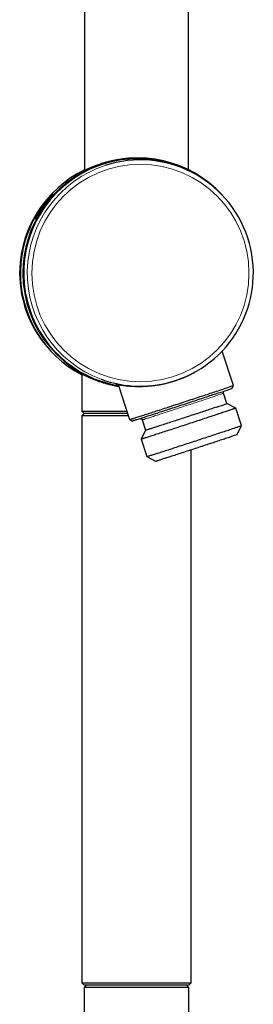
# Model space of a CAD drawing. Header units: millimetres. Extents: x 8 to 2314, y 12 to 2305.
# Tile 137 of 156: x 1580 to 1629, y 976 to 1183. Entities that reach past the tile are written whole.
import ezdxf

# ---------------------------------------------------------------- set-up
doc = ezdxf.new("R2010")
doc.units = ezdxf.units.MM

msp = doc.modelspace()

# ---------------------------------------------------------------- linework, layer by layer
at = {"color": 7, "linetype": 'Continuous', "lineweight": 30}
for p, q in [((1593.37, 1197.28), (1593.37, 1151.22)), ((1615.27, 1151.37), (1615.27, 1197.28)), ((1604.58, 1153.86), (1604.52, 1153.86)), ((1616.58, 1150.52), (1616.19, 1150.73)), ((1624.7, 1106.12), (1622.33, 1113.34)), ((1592.57, 1108.61), (1592.57, 1108.61)), ((1592.82, 1108.5), (1592.82, 1100.71)), ((1616.54, 1108.88), (1616.58, 1108.91)), ((1600.44, 1106.28), (1602.84, 1098.95)), ((1624.38, 1105.49), (1624.7, 1106.12)), ((1623.32, 1102.3), (1622.6, 1104.49)), ((1625.18, 1101.36), (1623.32, 1102.3)), ((1592.82, 1100.71), (1593.32, 1100.21)), ((1592.82, 1100.71), (1602.27, 1100.71)), ((1593.32, 1100.21), (1592.82, 1099.71)), ((1602.43, 1100.21), (1593.32, 1100.21)), ((1626.38, 1097.7), (1625.18, 1101.36)), ((1592.82, 1099.71), (1592.82, 980.71)), ((1602.59, 1099.71), (1592.82, 1099.71)), ((1602.84, 1098.95), (1603.47, 1098.63)), ((1605.5, 1098.88), (1606.21, 1096.69)), ((1625.44, 1095.84), (1626.38, 1097.7)), ((1606.21, 1096.69), (1605.27, 1094.83)), ((1605.27, 1094.83), (1606.47, 1091.17)), ((1615.82, 980.71), (1615.82, 1092.63)), ((1606.47, 1091.17), (1608.33, 1090.23)), ((1592.82, 980.71), (1593.32, 980.21)), ((1592.82, 980.71), (1605.22, 980.71)), ((1593.82, 980.21), (1593.32, 979.71)), ((1605.18, 980.21), (1593.32, 980.21)), ((1615.32, 980.21), (1605.18, 980.21)), ((1605.22, 980.71), (1615.82, 980.71)), ((1615.32, 979.71), (1614.82, 980.21)), ((1615.32, 980.21), (1615.82, 980.71)), ((1593.32, 979.71), (1593.32, 966.02)), ((1615.32, 979.71), (1593.32, 979.71)), ((1615.32, 968.91), (1615.32, 979.71))]:
    msp.add_line(p, q, dxfattribs=at)
at = {"color": 7, "linetype": 'Continuous', "lineweight": 30, "flags": 128}
for points in [[(1602.84, 1098.95), (1602.85, 1098.95), (1602.86, 1098.96), (1602.9, 1098.96), (1602.95, 1098.98), (1603.01, 1099), (1603.09, 1099.02), (1603.18, 1099.05), (1603.28, 1099.08), (1603.4, 1099.12), (1603.54, 1099.16), (1603.68, 1099.2), (1603.85, 1099.25), (1604.02, 1099.31), (1604.21, 1099.37), (1604.41, 1099.43), (1604.62, 1099.5), (1604.85, 1099.57), (1605.09, 1099.65), (1605.34, 1099.73), (1605.6, 1099.81), (1605.87, 1099.9), (1606.15, 1099.99), (1606.44, 1100.08), (1606.75, 1100.18), (1607.06, 1100.28), (1607.38, 1100.39), (1607.71, 1100.49), (1608.05, 1100.6), (1608.4, 1100.71), (1608.75, 1100.83), (1609.11, 1100.95), (1609.47, 1101.07), (1609.85, 1101.19), (1610.22, 1101.31), (1610.61, 1101.43), (1610.99, 1101.56), (1611.38, 1101.69), (1611.78, 1101.82), (1612.17, 1101.95), (1612.57, 1102.08), (1612.97, 1102.21), (1613.37, 1102.34), (1613.77, 1102.47), (1614.17, 1102.6), (1614.57, 1102.73), (1614.97, 1102.86), (1615.37, 1102.99), (1615.77, 1103.13), (1616.16, 1103.25), (1616.55, 1103.38), (1616.94, 1103.51), (1617.32, 1103.64), (1617.7, 1103.76), (1618.07, 1103.88), (1618.44, 1104.01), (1618.8, 1104.12), (1619.15, 1104.24), (1619.49, 1104.36), (1619.83, 1104.47), (1620.16, 1104.58), (1620.48, 1104.68), (1620.8, 1104.79), (1621.1, 1104.89), (1621.39, 1104.99), (1621.67, 1105.08), (1621.95, 1105.17)], [(1621.75, 1104.58), (1621.48, 1104.49), (1621.21, 1104.4), (1620.92, 1104.31), (1620.62, 1104.21), (1620.32, 1104.11), (1620.01, 1104), (1619.68, 1103.9), (1619.35, 1103.79), (1619.02, 1103.67), (1618.67, 1103.56), (1618.32, 1103.44), (1617.96, 1103.33), (1617.6, 1103.21), (1617.23, 1103.08), (1616.86, 1102.96), (1616.48, 1102.84), (1616.1, 1102.71), (1615.72, 1102.58), (1615.33, 1102.46), (1614.94, 1102.33), (1614.55, 1102.2), (1614.16, 1102.07), (1613.77, 1101.95), (1613.38, 1101.82), (1612.99, 1101.69), (1612.6, 1101.56), (1612.21, 1101.44), (1611.83, 1101.31), (1611.45, 1101.19), (1611.07, 1101.06), (1610.7, 1100.94), (1610.33, 1100.82), (1609.96, 1100.7), (1609.6, 1100.59), (1609.25, 1100.47), (1608.9, 1100.36), (1608.57, 1100.25), (1608.23, 1100.14), (1607.91, 1100.04), (1607.59, 1099.93), (1607.29, 1099.83), (1606.99, 1099.74), (1606.7, 1099.65), (1606.43, 1099.56), (1606.16, 1099.47), (1605.9, 1099.39), (1605.66, 1099.31), (1605.42, 1099.24), (1605.2, 1099.17), (1604.99, 1099.1), (1604.8, 1099.04), (1604.61, 1098.98), (1604.44, 1098.92), (1604.28, 1098.87), (1604.14, 1098.83), (1604.01, 1098.79), (1603.89, 1098.75), (1603.79, 1098.72), (1603.7, 1098.7), (1603.63, 1098.67), (1603.57, 1098.66), (1603.52, 1098.64), (1603.49, 1098.64), (1603.48, 1098.63), (1603.47, 1098.63)], [(1625.18, 1101.36), (1625.18, 1101.36), (1625.18, 1101.35), (1625.16, 1101.34), (1625.12, 1101.33), (1625.07, 1101.31), (1625.01, 1101.29), (1624.93, 1101.26), (1624.83, 1101.23), (1624.73, 1101.19), (1624.61, 1101.15), (1624.47, 1101.1), (1624.32, 1101.05), (1624.16, 1100.99), (1623.99, 1100.93), (1623.8, 1100.87), (1623.6, 1100.8), (1623.38, 1100.73), (1623.16, 1100.66), (1622.92, 1100.58), (1622.68, 1100.49), (1622.42, 1100.41), (1622.15, 1100.32), (1621.87, 1100.22), (1621.58, 1100.13), (1621.28, 1100.03), (1620.97, 1099.93), (1620.66, 1099.82), (1620.34, 1099.71), (1620, 1099.6), (1619.67, 1099.49), (1619.32, 1099.38), (1618.97, 1099.26), (1618.62, 1099.14), (1618.25, 1099.03), (1617.89, 1098.91), (1617.52, 1098.78), (1617.15, 1098.66), (1616.77, 1098.54), (1616.39, 1098.41), (1616.01, 1098.29), (1615.63, 1098.16), (1615.25, 1098.04), (1614.87, 1097.91), (1614.49, 1097.79), (1614.11, 1097.66), (1613.73, 1097.54), (1613.36, 1097.42), (1612.98, 1097.3), (1612.61, 1097.17), (1612.25, 1097.06), (1611.88, 1096.94), (1611.53, 1096.82), (1611.18, 1096.71), (1610.83, 1096.6), (1610.49, 1096.48), (1610.16, 1096.38), (1609.84, 1096.27), (1609.52, 1096.17), (1609.21, 1096.07), (1608.91, 1095.97), (1608.62, 1095.88), (1608.34, 1095.79), (1608.07, 1095.7), (1607.81, 1095.62), (1607.56, 1095.54), (1607.32, 1095.46), (1607.1, 1095.39), (1606.88, 1095.32), (1606.68, 1095.26), (1606.49, 1095.2), (1606.32, 1095.14), (1606.15, 1095.09), (1606, 1095.04), (1605.87, 1095), (1605.74, 1094.96), (1605.63, 1094.93), (1605.54, 1094.9), (1605.46, 1094.88), (1605.39, 1094.86), (1605.34, 1094.84), (1605.3, 1094.83), (1605.28, 1094.83), (1605.27, 1094.83), (1605.27, 1094.83)], [(1621.17, 1101.56), (1620.93, 1101.48), (1620.67, 1101.39), (1620.41, 1101.31), (1620.14, 1101.22), (1619.86, 1101.12), (1619.58, 1101.03), (1619.28, 1100.93), (1618.98, 1100.83), (1618.66, 1100.73), (1618.35, 1100.62), (1618.02, 1100.51), (1617.69, 1100.41), (1617.36, 1100.3), (1617.02, 1100.18), (1616.68, 1100.07), (1616.33, 1099.96), (1615.98, 1099.84), (1615.63, 1099.73), (1615.28, 1099.61), (1614.93, 1099.49), (1614.57, 1099.38), (1614.22, 1099.26), (1613.87, 1099.15), (1613.52, 1099.03), (1613.17, 1098.92), (1612.82, 1098.81), (1612.48, 1098.69), (1612.14, 1098.58), (1611.81, 1098.48), (1611.48, 1098.37), (1611.15, 1098.26), (1610.84, 1098.16), (1610.53, 1098.06), (1610.22, 1097.96), (1609.93, 1097.87), (1609.64, 1097.77), (1609.36, 1097.68), (1609.09, 1097.6), (1608.83, 1097.51), (1608.58, 1097.43), (1608.34, 1097.35), (1608.12, 1097.28), (1607.9, 1097.21), (1607.7, 1097.15), (1607.5, 1097.09), (1607.32, 1097.03), (1607.15, 1096.98), (1607, 1096.93), (1606.86, 1096.88), (1606.73, 1096.84), (1606.62, 1096.81), (1606.52, 1096.78), (1606.43, 1096.75), (1606.36, 1096.73), (1606.3, 1096.71), (1606.26, 1096.7), (1606.23, 1096.69), (1606.22, 1096.69), (1606.21, 1096.69)], [(1606.47, 1091.17), (1606.47, 1091.17), (1606.48, 1091.17), (1606.5, 1091.18), (1606.54, 1091.19), (1606.59, 1091.2), (1606.66, 1091.22), (1606.74, 1091.25), (1606.83, 1091.28), (1606.94, 1091.31), (1607.06, 1091.35), (1607.2, 1091.39), (1607.35, 1091.44), (1607.51, 1091.49), (1607.69, 1091.54), (1607.88, 1091.6), (1608.08, 1091.67), (1608.3, 1091.74), (1608.52, 1091.81), (1608.76, 1091.89), (1609.01, 1091.97), (1609.27, 1092.05), (1609.54, 1092.14), (1609.82, 1092.23), (1610.11, 1092.32), (1610.41, 1092.42), (1610.72, 1092.52), (1611.03, 1092.62), (1611.36, 1092.72), (1611.69, 1092.83), (1612.03, 1092.94), (1612.37, 1093.05), (1612.73, 1093.17), (1613.08, 1093.28), (1613.44, 1093.4), (1613.81, 1093.52), (1614.18, 1093.64), (1614.55, 1093.76), (1614.93, 1093.89), (1615.31, 1094.01), (1615.69, 1094.13), (1616.07, 1094.26), (1616.45, 1094.38), (1616.83, 1094.51), (1617.21, 1094.63), (1617.59, 1094.76), (1617.97, 1094.88), (1618.34, 1095.01), (1618.72, 1095.13), (1619.09, 1095.25), (1619.45, 1095.37), (1619.81, 1095.49), (1620.17, 1095.61), (1620.52, 1095.72), (1620.86, 1095.84), (1621.2, 1095.95), (1621.53, 1096.06), (1621.86, 1096.17), (1622.17, 1096.27), (1622.48, 1096.37), (1622.78, 1096.47), (1623.07, 1096.57), (1623.35, 1096.66), (1623.62, 1096.75), (1623.87, 1096.84)], [(1608.33, 1090.23), (1608.34, 1090.23), (1608.35, 1090.23), (1608.38, 1090.24), (1608.42, 1090.25), (1608.48, 1090.27), (1608.55, 1090.29), (1608.64, 1090.32), (1608.74, 1090.35), (1608.85, 1090.38), (1608.98, 1090.42), (1609.12, 1090.47), (1609.27, 1090.51), (1609.44, 1090.57), (1609.62, 1090.62), (1609.81, 1090.69), (1610.02, 1090.75), (1610.24, 1090.82), (1610.46, 1090.89), (1610.7, 1090.97), (1610.95, 1091.05), (1611.21, 1091.13), (1611.48, 1091.22), (1611.76, 1091.31), (1612.05, 1091.4), (1612.34, 1091.5), (1612.65, 1091.6), (1612.96, 1091.7), (1613.27, 1091.8), (1613.6, 1091.91), (1613.93, 1092.01), (1614.26, 1092.12), (1614.6, 1092.23), (1614.94, 1092.35), (1615.29, 1092.46), (1615.63, 1092.57), (1615.99, 1092.69), (1616.34, 1092.8), (1616.69, 1092.92), (1617.04, 1093.03), (1617.4, 1093.15), (1617.75, 1093.27), (1618.1, 1093.38), (1618.45, 1093.5), (1618.8, 1093.61), (1619.14, 1093.72), (1619.48, 1093.83), (1619.81, 1093.94), (1620.14, 1094.05), (1620.47, 1094.16), (1620.78, 1094.27), (1621.09, 1094.37), (1621.4, 1094.47), (1621.7, 1094.57), (1621.98, 1094.66), (1622.26, 1094.76), (1622.53, 1094.85), (1622.79, 1094.93), (1623.04, 1095.02), (1623.28, 1095.1)]]:
    msp.add_lwpolyline(points, dxfattribs=at)
at = {"color": 252, "linetype": 'Continuous', "lineweight": 0, "flags": 128}
msp.add_lwpolyline([(1620.45, 1103.74), (1620.21, 1103.66), (1619.96, 1103.58), (1619.7, 1103.49), (1619.43, 1103.4), (1619.15, 1103.31), (1618.86, 1103.21), (1618.56, 1103.12), (1618.26, 1103.02), (1617.95, 1102.91), (1617.63, 1102.81), (1617.31, 1102.7), (1616.98, 1102.59), (1616.64, 1102.48), (1616.3, 1102.37), (1615.96, 1102.26), (1615.61, 1102.14), (1615.27, 1102.03), (1614.91, 1101.91), (1614.56, 1101.8), (1614.21, 1101.68), (1613.86, 1101.56), (1613.5, 1101.45), (1613.15, 1101.33), (1612.8, 1101.22), (1612.45, 1101.1), (1612.11, 1100.99), (1611.76, 1100.88), (1611.42, 1100.77), (1611.09, 1100.66), (1610.76, 1100.55), (1610.44, 1100.45), (1610.12, 1100.35), (1609.81, 1100.24), (1609.51, 1100.15), (1609.21, 1100.05), (1608.92, 1099.96), (1608.65, 1099.87), (1608.38, 1099.78), (1608.12, 1099.7), (1607.87, 1099.62), (1607.63, 1099.54), (1607.4, 1099.47), (1607.18, 1099.4), (1606.98, 1099.33), (1606.79, 1099.27), (1606.61, 1099.21), (1606.44, 1099.16), (1606.28, 1099.11), (1606.14, 1099.07), (1606.01, 1099.03), (1605.9, 1098.99), (1605.8, 1098.96), (1605.71, 1098.94), (1605.64, 1098.91), (1605.58, 1098.9), (1605.54, 1098.89), (1605.51, 1098.88), (1605.5, 1098.88), (1605.5, 1098.88)], dxfattribs=at)
at = {"color": 252, "linetype": 'Continuous', "lineweight": 0}
msp.add_circle((1605.13, 1129.71), 22.82, dxfattribs=at)
at = {"color": 7, "linetype": 'Continuous', "lineweight": 30}
for centre, radius, start, end in [((1604.58, 1129.72), 24.15, 42.7533, 180.0089), ((1604.61, 1129.71), 24, 61.1451, 260.1782), ((1605.11, 1129.71), 23.76, 288.1622, 108.1153), ((1604.06, 1129.71), 24.15, 116.2798, 242.2556), ((1603.52, 1129.71), 23.76, 136.3692, 223.6308), ((1604.58, 1129.71), 24.15, 179.9963, 260.4279), ((1605.12, 1129.7), 23.75, 249.6821, 288.1618), ((1600.43, 1172.12), 70.32, 287.8183, 290.19), ((1601.14, 1168.71), 67.36, 287.813, 290.181), ((1604.4, 1153.74), 54.81, 287.8136, 290.1947), ((1605.29, 1154.88), 60.94, 287.7576, 290.2507), ((1606.13, 1148.43), 56.03, 287.8324, 290.1616)]:
    msp.add_arc(centre, radius, start, end, dxfattribs=at)
at = {"color": 252, "linetype": 'Continuous', "lineweight": 0}
for centre, radius, start, end in [((1605.12, 1129.71), 23.76, 108.132, 249.6778), ((1603.68, 1155.93), 54.81, 287.8136, 290.1947)]:
    msp.add_arc(centre, radius, start, end, dxfattribs=at)
at = {"color": 7, "linetype": 'Continuous', "lineweight": 30}
for points, knots in [([(1604.52, 1153.86), (1604.47, 1153.86), (1604.22, 1153.86), (1603.83, 1153.85), (1603.35, 1153.84), (1602.92, 1153.81), (1602.5, 1153.78), (1602.07, 1153.74), (1601.65, 1153.69), (1601.23, 1153.64), (1600.82, 1153.58), (1600.41, 1153.51), (1600.01, 1153.44), (1599.62, 1153.37), (1599.24, 1153.28), (1598.86, 1153.2), (1598.48, 1153.11), (1598.12, 1153.01), (1597.76, 1152.91), (1597.38, 1152.8), (1596.96, 1152.67), (1596.51, 1152.52), (1596.07, 1152.36), (1595.65, 1152.21), (1595.27, 1152.06), (1594.94, 1151.92), (1594.67, 1151.81), (1594.44, 1151.71), (1594.22, 1151.61), (1594.01, 1151.52), (1593.83, 1151.43), (1593.67, 1151.36), (1593.52, 1151.29), (1593.4, 1151.23), (1593.31, 1151.19), (1593.24, 1151.16), (1593.18, 1151.13), (1593.13, 1151.11), (1593.11, 1151.1), (1593.12, 1151.12), (1593.17, 1151.15), (1593.22, 1151.18), (1593.29, 1151.22), (1593.34, 1151.25), (1593.37, 1151.26)], [0, 0, 0, 0, 0.007409, 0.036544, 0.057462, 0.078379, 0.099444, 0.120508, 0.141794, 0.16308, 0.184511, 0.205942, 0.227206, 0.24847, 0.269867, 0.291264, 0.312857, 0.33445, 0.356171, 0.377892, 0.406644, 0.43846, 0.470372, 0.502571, 0.534871, 0.564415, 0.588372, 0.612459, 0.636591, 0.661009, 0.685478, 0.710244, 0.735067, 0.760042, 0.78093, 0.801818, 0.822858, 0.843897, 0.877973, 0.912218, 0.941008, 0.961403, 0.981799, 1, 1, 1, 1]), ([(1584.59, 1143.71), (1584.66, 1143.8), (1584.78, 1143.98), (1584.98, 1144.24), (1585.18, 1144.5), (1585.38, 1144.75), (1585.58, 1144.99), (1585.77, 1145.22), (1585.96, 1145.45), (1586.12, 1145.63), (1586.25, 1145.77), (1586.36, 1145.88), (1586.45, 1145.99), (1586.54, 1146.08), (1586.62, 1146.16), (1586.69, 1146.23), (1586.74, 1146.28), (1586.77, 1146.31), (1586.78, 1146.32), (1586.77, 1146.3), (1586.73, 1146.25), (1586.66, 1146.17), (1586.58, 1146.08), (1586.51, 1146), (1586.42, 1145.9), (1586.32, 1145.78), (1586.2, 1145.64), (1586.05, 1145.47), (1585.9, 1145.29), (1585.75, 1145.1), (1585.59, 1144.9), (1585.42, 1144.7), (1585.25, 1144.48), (1585.08, 1144.25), (1584.89, 1144), (1584.7, 1143.73), (1584.51, 1143.45), (1584.33, 1143.19), (1584.17, 1142.95), (1584.02, 1142.73), (1583.88, 1142.52), (1583.75, 1142.3), (1583.63, 1142.1), (1583.51, 1141.91), (1583.4, 1141.73), (1583.31, 1141.58), (1583.24, 1141.45), (1583.18, 1141.35), (1583.12, 1141.26), (1583.08, 1141.19), (1583.06, 1141.15), (1583.04, 1141.12), (1583.03, 1141.11), (1583.03, 1141.12), (1583.04, 1141.14), (1583.06, 1141.2), (1583.1, 1141.28), (1583.15, 1141.38), (1583.22, 1141.5), (1583.3, 1141.65), (1583.39, 1141.82), (1583.49, 1142), (1583.61, 1142.21), (1583.75, 1142.43), (1583.9, 1142.68), (1584.06, 1142.93), (1584.23, 1143.19), (1584.41, 1143.45), (1584.53, 1143.63), (1584.59, 1143.71)], [0, 0, 0, 0, 0.017835, 0.035672, 0.054012, 0.072351, 0.090421, 0.108489, 0.127174, 0.145855, 0.157648, 0.169439, 0.181521, 0.193601, 0.206525, 0.219483, 0.232395, 0.245386, 0.258426, 0.271415, 0.288954, 0.306504, 0.317836, 0.32917, 0.340827, 0.352486, 0.367435, 0.382386, 0.39776, 0.413135, 0.428447, 0.443759, 0.459392, 0.475026, 0.492962, 0.510899, 0.529377, 0.547853, 0.562683, 0.577512, 0.592748, 0.607983, 0.622836, 0.637688, 0.65313, 0.668571, 0.68127, 0.693968, 0.707154, 0.720338, 0.731429, 0.74252, 0.753975, 0.76543, 0.779567, 0.79375, 0.80789, 0.822167, 0.836487, 0.850771, 0.86602, 0.881311, 0.896567, 0.913598, 0.930673, 0.947712, 0.965128, 0.982579, 1, 1, 1, 1]), ([(1592.57, 1108.61), (1592.57, 1108.6), (1592.58, 1108.6), (1592.62, 1108.57), (1592.67, 1108.54), (1592.74, 1108.5), (1592.79, 1108.47), (1592.82, 1108.45)], [0, 0, 0, 0, 0.208716, 0.41908, 0.629446, 0.842295, 1, 1, 1, 1]), ([(1600.57, 1105.89), (1600.43, 1105.91), (1600.16, 1105.96), (1599.75, 1106.03), (1599.35, 1106.12), (1598.94, 1106.21), (1598.54, 1106.31), (1598.15, 1106.41), (1597.77, 1106.52), (1597.4, 1106.62), (1597.03, 1106.74), (1596.68, 1106.85), (1596.3, 1106.98), (1595.89, 1107.14), (1595.44, 1107.31), (1595.01, 1107.48), (1594.61, 1107.65), (1594.25, 1107.81), (1593.95, 1107.95), (1593.7, 1108.06), (1593.5, 1108.16), (1593.31, 1108.25), (1593.14, 1108.34), (1592.99, 1108.41), (1592.86, 1108.48), (1592.75, 1108.53), (1592.66, 1108.58), (1592.59, 1108.61), (1592.58, 1108.61), (1592.57, 1108.61)], [0, 0, 0, 0, 0.0291217, 0.0598487, 0.090576, 0.1219703, 0.1533648, 0.1849514, 0.2165382, 0.2484088, 0.2802795, 0.3123358, 0.3443922, 0.3872281, 0.4346392, 0.4821985, 0.5302061, 0.5783734, 0.6224506, 0.6572281, 0.6922057, 0.7272542, 0.7627476, 0.7983206, 0.8343595, 0.8704876, 0.9068535, 0.9533238, 1, 1, 1, 1]), ([(1600.11, 1106.33), (1600.12, 1106.32), (1600.15, 1106.32), (1600.23, 1106.31), (1600.34, 1106.29), (1600.47, 1106.27), (1600.6, 1106.25), (1600.75, 1106.23), (1600.92, 1106.21), (1601.11, 1106.18), (1601.31, 1106.15), (1601.52, 1106.13), (1601.75, 1106.1), (1602, 1106.07), (1602.25, 1106.04), (1602.53, 1106.02), (1602.87, 1105.99), (1603.29, 1105.96), (1603.78, 1105.93), (1604.27, 1105.92), (1604.78, 1105.91), (1605.35, 1105.91), (1605.96, 1105.93), (1606.59, 1105.97), (1607.23, 1106.02), (1607.85, 1106.09), (1608.47, 1106.17), (1609.12, 1106.27), (1609.79, 1106.4), (1610.48, 1106.55), (1611.15, 1106.72), (1611.82, 1106.91), (1612.47, 1107.11), (1613.06, 1107.31), (1613.56, 1107.5), (1614.07, 1107.7), (1614.64, 1107.94), (1615.2, 1108.19), (1615.66, 1108.42), (1616.04, 1108.62), (1616.34, 1108.77), (1616.5, 1108.86), (1616.54, 1108.88)], [0, 0, 0, 0, 0.0108382, 0.0321406, 0.0534431, 0.0728803, 0.0923176, 0.1118764, 0.1314352, 0.1511702, 0.1709054, 0.1907522, 0.2105991, 0.2305796, 0.2505602, 0.2706444, 0.2907287, 0.3231285, 0.3556327, 0.3828776, 0.4123277, 0.4449374, 0.4776564, 0.5107105, 0.5438857, 0.5742631, 0.6030671, 0.6349964, 0.6670514, 0.6994929, 0.7320742, 0.7619436, 0.7933352, 0.8248582, 0.8460836, 0.8673491, 0.899561, 0.9319096, 0.9523603, 0.9728111, 0.9933931, 1, 1, 1, 1]), ([(1600.04, 1106.33), (1600.04, 1106.33), (1600.04, 1106.33), (1600.05, 1106.33), (1600.07, 1106.33), (1600.09, 1106.33), (1600.11, 1106.32), (1600.12, 1106.32)], [0, 0, 0, 0, 0.0490585, 0.2569105, 0.5205174, 0.8355556, 1, 1, 1, 1]), ([(1600.47, 1106.2), (1600.45, 1106.2), (1600.35, 1106.22), (1600.23, 1106.25), (1600.13, 1106.28), (1600.1, 1106.29), (1600.1, 1106.29)], [0, 0, 0, 0, 0.122491, 0.554245, 0.987898, 1, 1, 1, 1]), ([(1622.6, 1104.49), (1622.6, 1104.49), (1622.59, 1104.51), (1622.58, 1104.56), (1622.58, 1104.63), (1622.59, 1104.7), (1622.61, 1104.75), (1622.63, 1104.81), (1622.66, 1104.85), (1622.69, 1104.88), (1622.71, 1104.9), (1622.72, 1104.91)], [0, 0, 0, 0, 0.008412, 0.162608, 0.307211, 0.443557, 0.572468, 0.694048, 0.807622, 0.911841, 1, 1, 1, 1]), ([(1605.16, 1099.15), (1605.16, 1099.15), (1605.17, 1099.15), (1605.2, 1099.14), (1605.25, 1099.13), (1605.31, 1099.11), (1605.36, 1099.07), (1605.41, 1099.03), (1605.45, 1098.97), (1605.48, 1098.92), (1605.49, 1098.89), (1605.5, 1098.88)], [0, 0, 0, 0, 0.006928, 0.111377, 0.229107, 0.358981, 0.49611, 0.63794, 0.782627, 0.928822, 1, 1, 1, 1])]:
    msp.add_open_spline(points, degree=3, knots=knots, dxfattribs=at)
at = {"color": 252, "linetype": 'Continuous', "lineweight": 0}
msp.add_open_spline([(1600.1, 1106.29), (1600.07, 1106.3), (1600.02, 1106.31), (1599.99, 1106.32), (1599.98, 1106.33), (1599.99, 1106.34), (1600.02, 1106.34), (1600.06, 1106.33), (1600.09, 1106.33), (1600.11, 1106.33)], degree=3, knots=[0, 0, 0, 0, 0.199929, 0.344506, 0.489083, 0.63483, 0.780576, 0.928133, 1, 1, 1, 1], dxfattribs=at)

doc.saveas('drawing.dxf')
